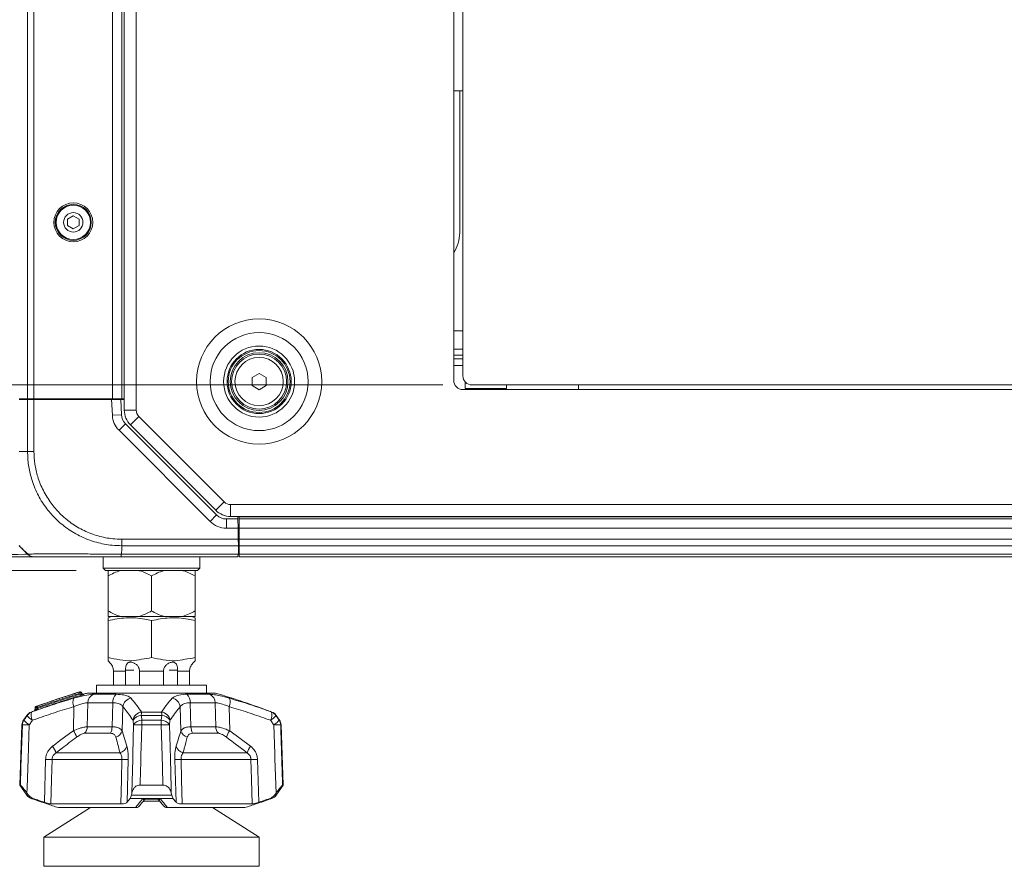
# Model space of a CAD drawing. Header units: millimetres. Extents: x 0 to 1118, y 0 to 864.
# Tile 61 of 256: x 238 to 292, y 51 to 97. Entities that reach past the tile are written whole.
import ezdxf

# ---------------------------------------------------------------- set-up
doc = ezdxf.new("R2010")
doc.units = ezdxf.units.MM
doc.styles.add('SLDTEXTSTYLE3', font='TXT', dxfattribs={"width": 0.605})
doc.dimstyles.new('SLDDIMSTYLE0', dxfattribs={"dimtxt": 3.175, "dimasz": 3.302, "dimexe": 0, "dimexo": 0.0625, "dimgap": 0.79375, "dimtad": 0, "dimtih": 1, "dimtoh": 1, "dimdec": 1, "dimlfac": 4, "dimrnd": 1e-09, "dimzin": 12, "dimdsep": 46, "dimtxsty": 'SLDTEXTSTYLE3', "dimsah": 1, "dimcen": 0.09, "dimadec": 0, "dimazin": 3, "dimtfac": 1, "dimtofl": 0, "dimtmove": 0, "dimatfit": 3, "dimfxl": 1, "dimfrac": 2, "dimtolj": 1, "dimtzin": 12, "dimarcsym": 0})
doc.dimstyles.new('SLDDIMSTYLE1', dxfattribs={"dimtxt": 3.175, "dimasz": 3.302, "dimexe": 0, "dimexo": 0.0625, "dimgap": 0.79375, "dimtad": 0, "dimtih": 1, "dimtoh": 1, "dimdec": 1, "dimlfac": 4, "dimrnd": 1e-09, "dimzin": 4, "dimdsep": 46, "dimtxsty": 'SLDTEXTSTYLE3', "dimsah": 1, "dimcen": 0.09, "dimadec": 0, "dimazin": 1, "dimtfac": 1, "dimtofl": 0, "dimtmove": 0, "dimatfit": 3, "dimfxl": 1, "dimfrac": 2, "dimtolj": 1, "dimtzin": 12, "dimarcsym": 0})

# ---------------------------------------------------------------- blocks, each defined once
blk = doc.blocks.new('_D')
at = {"color": 7, "linetype": 'Continuous', "lineweight": 0}
for p, q in [((261.226, 77.123), (154.079, 77.123)), ((155.679, 66.998), (155.679, 77.123)), ((241.214, 66.998), (154.079, 66.998)), ((155.679, 62.113), (155.679, 66.998)), ((152.499, 62.113), (155.679, 62.113))]:
    blk.add_line(p, q, dxfattribs=at)
for points in [[(155.679, 77.123), (155.171, 73.821), (156.187, 73.821)], [(155.679, 66.998), (156.187, 70.3), (155.171, 70.3)]]:
    blk.add_solid(points, dxfattribs=at)
at = {"color": 7, "linetype": 'Continuous', "lineweight": 0, "insert": (144.01, 63.769), "char_height": 3.175, "attachment_point": 1, "style": 'SLDTEXTSTYLE3'}
blk.add_mtext('40.5', dxfattribs=at)
blk = doc.blocks.new('_D_2')
at = {"color": 7, "linetype": 'Continuous', "lineweight": 0}
for p, q in [((261.226, 133.123), (154.079, 133.123)), ((155.679, 133.123), (155.679, 107.56)), ((155.679, 77.123), (155.679, 102.687)), ((261.226, 77.123), (154.079, 77.123))]:
    blk.add_line(p, q, dxfattribs=at)
for points in [[(155.679, 133.123), (155.171, 129.821), (156.187, 129.821)], [(155.679, 77.123), (156.187, 80.425), (155.171, 80.425)]]:
    blk.add_solid(points, dxfattribs=at)
at = {"color": 7, "linetype": 'Continuous', "lineweight": 0, "insert": (150.221, 106.78), "char_height": 3.175, "attachment_point": 1, "style": 'SLDTEXTSTYLE3'}
blk.add_mtext('224.0', dxfattribs=at)

msp = doc.modelspace()

# ---------------------------------------------------------------- linework, layer by layer
at = {"color": 7, "linetype": 'Continuous', "lineweight": 15}
for p, q in [((243.839, 75.756), (243.839, 133.741)), ((243.701, 133.123), (243.701, 76.373)), ((261.826, 77.373), (261.826, 132.873)), ((262.326, 77.623), (262.326, 132.623)), ((261.826, 93.179), (262.326, 93.179)), ((262.154, 85.433), (262.154, 93.179)), ((241.055, 86.359), (240.742, 86.179)), ((240.742, 86.179), (240.742, 85.818)), ((241.367, 86.179), (241.055, 86.359)), ((241.367, 85.818), (241.367, 86.179)), ((240.742, 85.818), (241.055, 85.638)), ((241.055, 85.638), (241.367, 85.818)), ((262.326, 80.083), (261.826, 80.083)), ((262.326, 79.083), (261.826, 79.083)), ((262.326, 78.758), (261.826, 78.758)), ((262.326, 78.558), (261.826, 78.558)), ((262.326, 78.178), (261.826, 78.178)), ((250.814, 77.535), (251.201, 77.758)), ((250.814, 77.087), (250.814, 77.535)), ((251.201, 77.758), (251.589, 77.535)), ((251.589, 77.535), (251.589, 77.087)), ((251.201, 76.863), (250.814, 77.087)), ((251.589, 77.087), (251.201, 76.863)), ((262.451, 77.293), (262.451, 76.923)), ((264.701, 76.923), (262.451, 76.923)), ((262.571, 76.873), (262.571, 76.923)), ((330.451, 77.123), (262.826, 77.123)), ((263.201, 76.923), (263.201, 76.873)), ((263.951, 76.873), (263.951, 76.923)), ((264.701, 77.123), (264.701, 76.923)), ((268.639, 76.873), (268.639, 77.123)), ((238.555, 76.373), (238.098, 76.373)), ((238.477, 76.373), (238.476, 76.323)), ((238.908, 76.373), (238.555, 76.373)), ((238.908, 76.373), (243.201, 76.373)), ((238.95, 76.373), (238.951, 76.323)), ((239.101, 76.323), (239.101, 76.373)), ((239.702, 76.373), (239.701, 76.323)), ((242.5, 76.373), (242.501, 76.323)), ((242.664, 76.323), (242.664, 76.373)), ((243.164, 76.373), (243.164, 76.323)), ((243.701, 76.373), (243.201, 76.373)), ((243.839, 76.373), (243.701, 76.373)), ((330.701, 76.873), (262.326, 76.873)), ((238.098, 76.323), (238.555, 76.323)), ((238.555, 76.323), (238.908, 76.323)), ((238.908, 76.323), (243.142, 76.323)), ((243.142, 76.323), (243.643, 76.323)), ((243.643, 76.323), (243.686, 75.498)), ((243.643, 76.323), (243.839, 76.323)), ((243.905, 75.007), (248.882, 70.031)), ((248.833, 70.285), (244.176, 74.943)), ((437.256, 69.948), (249.646, 69.948)), ((250.045, 69.811), (250.043, 69.948)), ((250.114, 69.948), (250.114, 69.811)), ((249.412, 69.811), (250.045, 69.811)), ((250.045, 69.811), (250.054, 69.311)), ((250.114, 69.811), (250.114, 69.311)), ((250.114, 69.811), (436.789, 69.811)), ((250.054, 69.323), (250.114, 69.323)), ((250.054, 69.311), (250.064, 68.705)), ((250.114, 68.823), (250.062, 68.823)), ((250.064, 68.748), (250.065, 68.823)), ((250.114, 68.705), (250.114, 69.311)), ((238.394, 68.056), (238.098, 68.352)), ((250.064, 68.705), (250.071, 68.352)), ((250.079, 67.895), (250.071, 68.352)), ((250.114, 68.705), (250.114, 68.352)), ((250.114, 68.352), (250.114, 67.895)), ((242.689, 67.748), (242.689, 67.123)), ((250.046, 67.748), (243.676, 67.748)), ((247.964, 67.123), (247.964, 67.748)), ((250.049, 67.895), (250.046, 67.748)), ((250.049, 67.895), (250.064, 67.895)), ((250.064, 67.895), (250.079, 67.895)), ((250.114, 68.098), (250.075, 68.098)), ((250.114, 67.895), (250.114, 67.748)), ((436.789, 67.748), (250.114, 67.748)), ((242.689, 67.123), (242.814, 66.998)), ((242.689, 67.123), (245.326, 67.123)), ((245.326, 66.998), (242.814, 66.998)), ((242.951, 66.702), (242.951, 64.795)), ((245.326, 67.123), (247.964, 67.123)), ((247.839, 66.998), (245.326, 66.998)), ((245.326, 66.702), (245.326, 64.795)), ((247.701, 66.702), (247.701, 64.795)), ((247.839, 66.998), (247.964, 67.123)), ((243.146, 64.498), (242.951, 64.42)), ((242.951, 64.498), (243.634, 64.498)), ((242.951, 64.271), (242.951, 62.248)), ((243.634, 64.498), (244.644, 64.498)), ((244.644, 64.498), (246.009, 64.498)), ((245.326, 64.271), (245.326, 62.248)), ((246.009, 64.498), (247.019, 64.498)), ((247.019, 64.498), (247.701, 64.498)), ((247.702, 64.42), (247.507, 64.498)), ((247.702, 64.271), (247.702, 62.248)), ((243.247, 61.51), (243.247, 60.748)), ((243.908, 61.51), (243.907, 61.561)), ((243.908, 60.748), (243.908, 61.51)), ((244.664, 61.561), (244.665, 61.51)), ((244.665, 61.51), (244.665, 60.748)), ((245.987, 61.51), (245.988, 61.561)), ((245.987, 60.748), (245.987, 61.51)), ((246.746, 61.561), (246.745, 61.51)), ((246.745, 61.51), (246.745, 60.748)), ((247.406, 60.748), (247.406, 61.51)), ((241.545, 60.273), (241.477, 60.354)), ((241.826, 60.311), (248.826, 60.311)), ((242.326, 60.748), (242.326, 60.311)), ((242.326, 60.748), (248.326, 60.748)), ((248.326, 60.311), (248.326, 60.748)), ((238.966, 59.508), (238.962, 59.406)), ((238.513, 59.092), (238.34, 58.84)), ((252.312, 58.84), (252.139, 59.092)), ((238.253, 58.575), (238.139, 55.295)), ((252.514, 55.295), (252.399, 58.575)), ((238.139, 55.295), (238.513, 54.749)), ((238.139, 55.295), (238.166, 55.295)), ((238.526, 54.854), (238.603, 54.749)), ((244.224, 54.749), (244.247, 54.854)), ((244.7, 55.295), (245.952, 55.295)), ((246.405, 54.854), (246.428, 54.749)), ((252.049, 54.749), (252.127, 54.854)), ((252.139, 54.749), (252.514, 55.295)), ((252.486, 55.295), (252.514, 55.295)), ((245.78, 54.417), (244.867, 54.417)), ((244.999, 54.524), (245.698, 54.524)), ((245.677, 54.54), (246.004, 54.139)), ((242.002, 54.061), (239.452, 52.448)), ((239.827, 54.264), (243.646, 54.264)), ((240.241, 54.061), (244.439, 54.061)), ((246.214, 54.061), (250.412, 54.061)), ((247.006, 54.264), (250.825, 54.264)), ((251.2, 52.448), (248.651, 54.061)), ((239.452, 52.448), (239.452, 50.861)), ((245.326, 52.448), (239.452, 52.448)), ((251.2, 52.448), (245.326, 52.448)), ((251.2, 50.861), (251.2, 52.448)), ((245.326, 50.861), (239.452, 50.861)), ((251.2, 50.861), (245.326, 50.861))]:
    msp.add_line(p, q, dxfattribs=at)
at = {"color": 9, "linetype": 'Continuous', "lineweight": 0}
for p, q in [((244.489, 75.756), (244.489, 133.741)), ((238.555, 76.373), (238.555, 133.123)), ((238.908, 133.123), (238.908, 76.373)), ((243.201, 76.373), (243.201, 133.123)), ((238.555, 73.498), (238.555, 76.323)), ((238.908, 76.323), (238.908, 73.499)), ((243.187, 75.472), (243.142, 76.323)), ((243.686, 75.498), (243.187, 75.472)), ((244.489, 75.756), (243.839, 75.756)), ((244.635, 75.402), (244.176, 74.943)), ((249.293, 70.745), (244.635, 75.402)), ((243.905, 75.007), (243.551, 74.654)), ((248.528, 69.677), (243.551, 74.654)), ((238.098, 73.498), (238.555, 73.498)), ((249.293, 70.745), (248.833, 70.285)), ((437.256, 70.598), (249.646, 70.598)), ((249.646, 70.598), (249.646, 69.948)), ((248.882, 70.031), (248.528, 69.677)), ((250.114, 69.936), (436.789, 69.936)), ((249.412, 69.811), (249.412, 69.311)), ((250.054, 69.311), (249.412, 69.311)), ((250.064, 68.748), (250.064, 68.823)), ((436.789, 69.311), (250.114, 69.311)), ((243.701, 68.056), (243.701, 68.352)), ((250.071, 68.352), (243.701, 68.352)), ((243.702, 68.705), (250.064, 68.705)), ((250.114, 68.705), (436.789, 68.705)), ((436.789, 68.352), (250.114, 68.352)), ((243.673, 67.895), (250.049, 67.895)), ((250.115, 68.098), (250.075, 68.101)), ((250.114, 67.895), (436.789, 67.895)), ((243.908, 61.51), (243.247, 61.51)), ((243.907, 61.561), (244.355, 61.561)), ((245.987, 61.51), (244.665, 61.51)), ((246.746, 61.561), (246.298, 61.561)), ((247.406, 61.51), (246.745, 61.51)), ((241.448, 60.257), (241.411, 60.301)), ((241.477, 60.353), (241.477, 60.346)), ((242.151, 60.245), (243.392, 60.245)), ((247.261, 60.245), (248.501, 60.245)), ((241.849, 59.784), (241.817, 58.476)), ((243.208, 59.784), (241.849, 59.784)), ((243.172, 58.476), (243.208, 59.784)), ((247.445, 59.784), (247.481, 58.476)), ((248.804, 59.784), (247.445, 59.784)), ((248.835, 58.476), (248.804, 59.784)), ((238.751, 59.278), (238.774, 59.278)), ((238.974, 59.507), (238.966, 59.508)), ((238.974, 59.507), (238.97, 59.411)), ((239.059, 59.443), (239.061, 59.538)), ((239.12, 59.538), (239.119, 59.484)), ((241.058, 58.258), (241.088, 59.571)), ((243.761, 59.571), (243.722, 58.258)), ((244.784, 59.278), (245.868, 59.278)), ((246.931, 58.258), (246.891, 59.571)), ((249.565, 59.571), (249.594, 58.258)), ((251.879, 59.278), (251.901, 59.278)), ((238.34, 58.84), (238.36, 58.84)), ((238.536, 59.092), (238.513, 59.092)), ((245.888, 59.092), (244.765, 59.092)), ((244.804, 58.84), (245.849, 58.84)), ((252.139, 59.092), (252.116, 59.092)), ((252.292, 58.84), (252.312, 58.84)), ((238.273, 58.575), (238.253, 58.575)), ((243.083, 58.118), (241.673, 58.118)), ((241.817, 58.476), (243.172, 58.476)), ((243.722, 58.258), (243.984, 57.407)), ((245.855, 58.575), (244.797, 58.575)), ((247.481, 58.476), (248.835, 58.476)), ((248.979, 58.118), (247.569, 58.118)), ((249.594, 58.258), (250.736, 57.407)), ((252.399, 58.575), (252.379, 58.575)), ((240.107, 57.05), (243.603, 57.05)), ((247.049, 57.05), (250.546, 57.05)), ((239.476, 54.353), (239.541, 56.693)), ((243.713, 56.693), (239.896, 56.693)), ((244.054, 56.693), (243.987, 54.353)), ((246.666, 54.353), (246.598, 56.693)), ((250.757, 56.693), (246.94, 56.693)), ((251.112, 56.693), (251.177, 54.353)), ((238.513, 54.749), (238.603, 54.749)), ((238.857, 54.563), (238.751, 54.563)), ((238.814, 54.54), (238.832, 54.54)), ((246.5, 54.563), (244.153, 54.563)), ((244.224, 54.749), (246.428, 54.749)), ((244.838, 54.54), (245.814, 54.54)), ((251.901, 54.563), (251.796, 54.563)), ((251.82, 54.54), (251.838, 54.54)), ((252.049, 54.749), (252.139, 54.749))]:
    msp.add_line(p, q, dxfattribs=at)
at = {"color": 7, "linetype": 'Continuous', "lineweight": 15, "flags": 128}
msp.add_lwpolyline([(221.323, 67.796), (221.358, 67.797), (221.493, 67.798), (221.72, 67.799), (222.421, 67.802), (223.4, 67.806), (224.586, 67.811), (225.912, 67.817), (226.608, 67.82), (229.464, 67.832), (232.222, 67.844), (233.498, 67.849), (234.679, 67.855), (235.745, 67.861), (236.678, 67.867), (237.437, 67.873), (238.026, 67.879), (238.414, 67.886), (238.555, 67.895), (238.555, 67.895), (238.555, 67.895)], dxfattribs=at)
at = {"color": 9, "linetype": 'Continuous', "lineweight": 0, "flags": 128}
for points in [[(241.477, 60.346), (241.517, 60.299), (241.544, 60.266)], [(238.166, 55.295), (238.198, 56.295), (238.273, 58.575)], [(238.648, 58.575), (238.587, 56.715), (238.535, 55.144), (238.526, 54.854)], [(244.247, 54.854), (244.299, 56.715), (244.307, 57), (244.35, 58.575)], [(245.952, 55.295), (245.922, 56.295), (245.855, 58.575)], [(246.302, 58.575), (246.353, 56.715), (246.397, 55.144), (246.405, 54.854)], [(252.127, 54.854), (252.066, 56.715), (252.056, 57), (252.005, 58.575)], [(239.896, 56.693), (239.865, 55.592), (239.827, 54.264)], [(243.646, 54.264), (243.682, 55.592), (243.713, 56.693)], [(246.94, 56.693), (246.97, 55.592), (247.006, 54.264)], [(250.825, 54.264), (250.788, 55.592), (250.757, 56.693)]]:
    msp.add_lwpolyline(points, dxfattribs=at)
at = {"color": 7, "linetype": 'Continuous', "lineweight": 15}
for centre, radius in [((241.055, 85.998), 1.063), ((241.055, 85.998), 0.984), ((241.055, 85.998), 0.938), ((241.055, 85.998), 0.528), ((251.201, 77.311), 1.75), ((251.201, 77.311), 1.688), ((251.201, 77.311), 1.575), ((251.201, 77.311), 1.5)]:
    msp.add_circle(centre, radius, dxfattribs=at)
at = {"color": 9, "linetype": 'Continuous', "lineweight": 0}
for radius in [3.416, 2.677, 1.938, 1.318]:
    msp.add_circle((251.201, 77.311), radius, dxfattribs=at)
at = {"color": 7, "linetype": 'Continuous', "lineweight": 15}
for centre, radius, start, end in [((260.154, 85.433), 2, 326.7462, 0), ((262.826, 77.623), 0.5, 180, 270), ((262.326, 77.373), 0.5, 180, 270), ((244.435, 75.538), 0.75, 183, 225), ((244.989, 75.756), 1.15, 180, 225), ((249.646, 71.098), 1.15, 225, 270), ((249.412, 70.561), 0.75, 225, 270), ((238.908, 68.248), 0.5, 256.5072, 270), ((242.451, 61.51), 0.75, 40.2965, 48.2172), ((248.201, 61.51), 0.75, 131.759, 139.7107), ((256.199, 12.421), 50.188, 107.1525, 110.0227), ((241.42, 60.305), 0.075, 40.007, 107.1746), ((241.602, 60.314), 0.075, 220.0516, 286.8613), ((241.602, 60.321), 0.075, 220.8091, 286.7392), ((256.199, 12.421), 50, 106.7055, 106.9486), ((234.454, 12.421), 50, 69.5768, 73.2945), ((238.926, 58.81), 0.5, 110.4232, 145.587), ((256.199, 12.421), 50, 110.2235, 110.4232), ((238.887, 59.408), 0.075, 289.8134, 358.278), ((239.041, 59.505), 0.075, 110.0225, 177.7704), ((251.727, 58.81), 0.5, 34.413, 69.5768), ((238.753, 58.557), 0.5, 145.587, 178), ((251.899, 58.557), 0.5, 2, 34.413), ((238.926, 55.031), 0.5, 214.413, 249.5768), ((256.199, 101.42), 50, 249.5768, 249.6535), ((234.454, 101.42), 50, 290.3465, 290.4232), ((251.727, 55.031), 0.5, 290.4232, 325.587)]:
    msp.add_arc(centre, radius, start, end, dxfattribs=at)
at = {"color": 9, "linetype": 'Continuous', "lineweight": 0}
for centre, radius, start, end in [((244.435, 75.538), 1.25, 183, 225), ((244.989, 75.756), 0.5, 180, 225), ((249.646, 71.098), 0.5, 225, 270), ((249.412, 70.561), 1.25, 225, 270), ((241.42, 60.298), 0.075, 40.0467, 107.0762), ((241.597, 60.374), 0.199, 181.1246, 201.4619), ((241.57, 60.142), 0.225, 114.5141, 135.0211), ((241.258, 60.183), 0.204, 1.3105, 21.1322), ((242.342, 59.79), 0.494, 112.8228, 180.6719), ((243.763, 59.829), 0.558, 131.8043, 184.6461), ((246.889, 59.829), 0.558, 355.3539, 48.1957), ((248.31, 59.79), 0.494, 359.3281, 67.1772), ((241.69, 59.832), 0.657, 162.4913, 203.4107), ((244.283, 59.51), 0.525, 98.3659, 173.3354), ((246.369, 59.51), 0.525, 6.6646, 81.6341), ((248.962, 59.832), 0.657, 336.5893, 17.5087), ((238.948, 58.811), 0.499, 110.5039, 145.6958), ((239.354, 59.114), 0.603, 164.2649, 208.4527), ((238.903, 59.406), 0.0674, 292.5527, 4.6955), ((239.041, 59.513), 0.0673, 112.2678, 184.7656), ((238.991, 59.437), 0.0679, 292.7322, 4.3872), ((239.129, 59.544), 0.0678, 112.4527, 184.4609), ((239.091, 58.397), 1.141, 88.5233, 91.4767), ((239.294, 59.618), 0.192, 183.6475, 204.6984), ((238.941, 59.403), 0.195, 3.8765, 24.5253), ((244.839, 58.751), 0.53, 95.8895, 171.788), ((246.122, 59.043), 1.359, 170.0335, 177.9273), ((244.53, 59.043), 1.359, 2.0727, 9.9665), ((245.814, 58.751), 0.53, 8.212, 84.1105), ((251.298, 59.114), 0.603, 331.5473, 15.7351), ((251.704, 58.811), 0.499, 34.3042, 69.4961), ((238.774, 58.557), 0.501, 145.6705, 178.0118), ((239.133, 59.39), 0.949, 215.4469, 239.2442), ((239.318, 59.651), 0.961, 215.5752, 239.0574), ((244.787, 58.539), 0.553, 92.3145, 148.6768), ((244.824, 58.285), 0.555, 92.0822, 148.5597), ((250.392, 58.57), 5.594, 177.2328, 179.9493), ((240.261, 58.57), 5.594, 0.0507, 2.7672), ((245.828, 58.285), 0.555, 31.4403, 87.9178), ((245.865, 58.539), 0.553, 31.3232, 87.6855), ((251.334, 59.651), 0.961, 300.9426, 324.4248), ((251.519, 59.39), 0.949, 300.7558, 324.5531), ((251.879, 58.557), 0.501, 1.9882, 34.3295), ((238.46, 54.829), 3.751, 87.1365, 92.8635), ((240.231, 57.633), 1.037, 14.9892, 37.1014), ((241.279, 58.484), 0.538, 317.097, 359.0511), ((242.426, 58.47), 0.746, 331.8365, 0.3992), ((243.225, 58.391), 0.514, 287.4872, 345.0482), ((244.574, 52.868), 5.712, 87.7584, 92.2416), ((246.079, 52.868), 5.712, 87.7584, 92.2416), ((247.427, 58.391), 0.514, 194.9518, 252.5128), ((248.227, 58.47), 0.746, 179.6008, 208.1635), ((249.373, 58.484), 0.538, 180.9489, 222.903), ((250.421, 57.633), 1.037, 142.8986, 165.0108), ((252.192, 54.829), 3.751, 87.1365, 92.8635), ((239.208, 56.802), 0.932, 15.4611, 40.5446), ((243.485, 57.557), 0.52, 283.1252, 343.3179), ((247.167, 57.557), 0.52, 196.6821, 256.8748), ((251.444, 56.802), 0.932, 139.4554, 164.5389), ((239.718, 62.348), 5.658, 268.2023, 271.7977), ((243.883, 61.884), 5.195, 268.115, 271.885), ((246.769, 61.884), 5.195, 268.115, 271.885), ((250.934, 62.348), 5.658, 268.2023, 271.7977)]:
    msp.add_arc(centre, radius, start, end, dxfattribs=at)
for points in [[(238.555, 73.498), (238.579, 73.498), (238.628, 73.499), (238.716, 73.499), (238.81, 73.499), (238.876, 73.499), (238.908, 73.499)], [(243.701, 68.352), (243.701, 68.376), (243.701, 68.425), (243.701, 68.513), (243.702, 68.607), (243.702, 68.673), (243.702, 68.706)], [(243.673, 67.895), (243.673, 67.873), (243.674, 67.829), (243.675, 67.784), (243.675, 67.754), (243.676, 67.75), (243.676, 67.748)]]:
    msp.add_open_spline(points, degree=3, dxfattribs=at)
for points, knots in [([(243.701, 68.352), (243.524, 68.357), (243.059, 68.372), (242.306, 68.519), (241.485, 68.823), (240.72, 69.268), (240.069, 69.814), (239.516, 70.459), (239.072, 71.185), (238.766, 71.964), (238.587, 72.745), (238.566, 73.245), (238.555, 73.498)], [0, 0, 0, 0, 0.065796, 0.172761, 0.282893, 0.389757, 0.499797, 0.596871, 0.703946, 0.814211, 0.906126, 1, 1, 1, 1]), ([(238.908, 73.499), (238.919, 73.266), (238.939, 72.8), (239.107, 72.078), (239.399, 71.355), (239.814, 70.681), (240.328, 70.082), (240.931, 69.573), (241.635, 69.155), (242.401, 68.866), (243.1, 68.724), (243.537, 68.711), (243.702, 68.706)], [0, 0, 0, 0, 0.092915, 0.185815, 0.294478, 0.403162, 0.500201, 0.608625, 0.717044, 0.825569, 0.934081, 1, 1, 1, 1]), ([(238.555, 67.895), (238.561, 67.895), (238.576, 67.895), (238.721, 67.898), (239.026, 67.904), (239.472, 67.909), (240.083, 67.911), (240.823, 67.909), (241.658, 67.903), (242.587, 67.896), (243.278, 67.895), (243.673, 67.895)], [0, 0, 0, 0, 0.062705, 0.17058, 0.281665, 0.389429, 0.500417, 0.63527, 0.742285, 0.852425, 1, 1, 1, 1]), ([(243.701, 68.056), (243.7, 68.053), (243.691, 68.038), (243.681, 67.983), (243.677, 67.932), (243.673, 67.895)], [0, 0, 0, 0, 0.051239, 0.304553, 1, 1, 1, 1]), ([(239.119, 59.484), (239.446, 59.6), (240.121, 59.839), (240.9, 60.09), (241.351, 60.227), (241.448, 60.257)], [0, 0, 0, 0, 0.423682, 0.875181, 1, 1, 1, 1]), ([(241.411, 60.301), (241.217, 60.241), (240.795, 60.11), (240.03, 59.86), (239.462, 59.659), (239.12, 59.538)], [0, 0, 0, 0, 0.252608, 0.549028, 1, 1, 1, 1]), ([(241.064, 60.029), (241.273, 60.086), (241.67, 60.195), (242.003, 60.243), (242.132, 60.245), (242.151, 60.245)], [0, 0, 0, 0, 0.487113, 0.923782, 1, 1, 1, 1]), ([(241.398, 60.37), (241.398, 60.37), (241.398, 60.374), (241.398, 60.375), (241.398, 60.376)], [0, 0, 0, 0, 0.002214, 1, 1, 1, 1]), ([(241.544, 60.266), (241.544, 60.265), (241.544, 60.264), (241.54, 60.262), (241.535, 60.261), (241.525, 60.26), (241.51, 60.258), (241.483, 60.257), (241.462, 60.257), (241.45, 60.257), (241.448, 60.257)], [0, 0, 0, 0, 0.143996, 0.173327, 0.333937, 0.347081, 0.529647, 0.734105, 0.967254, 1, 1, 1, 1]), ([(241.462, 60.188), (241.464, 60.188), (241.483, 60.194), (241.519, 60.205), (241.562, 60.219), (241.596, 60.231), (241.619, 60.24), (241.622, 60.241), (241.624, 60.242)], [0, 0, 0, 0, 0.029382, 0.242659, 0.439738, 0.627019, 0.81364, 1, 1, 1, 1]), ([(241.544, 60.266), (241.544, 60.267), (241.544, 60.27), (241.544, 60.274), (241.544, 60.272), (241.544, 60.272)], [0, 0, 0, 0, 0.12348, 0.764898, 1, 1, 1, 1]), ([(241.624, 60.248), (241.624, 60.249), (241.624, 60.25), (241.624, 60.246), (241.624, 60.243), (241.624, 60.242)], [0, 0, 0, 0, 0.236048, 0.87667, 1, 1, 1, 1]), ([(243.392, 60.245), (243.542, 60.237), (243.842, 60.222), (244.096, 60.129), (244.178, 60.055), (244.207, 60.029)], [0, 0, 0, 0, 0.3959631, 0.7869012, 1, 1, 1, 1]), ([(246.446, 60.029), (246.525, 60.086), (246.675, 60.195), (247.028, 60.243), (247.23, 60.245), (247.261, 60.245)], [0, 0, 0, 0, 0.487113, 0.923782, 1, 1, 1, 1]), ([(248.501, 60.245), (248.612, 60.237), (248.833, 60.222), (249.235, 60.129), (249.496, 60.055), (249.588, 60.029)], [0, 0, 0, 0, 0.3959631, 0.7869012, 1, 1, 1, 1]), ([(238.774, 59.278), (238.856, 59.308), (239.276, 59.459), (240.037, 59.72), (240.721, 59.926), (241.064, 60.029)], [0, 0, 0, 0, 0.10922, 0.554207, 1, 1, 1, 1]), ([(241.462, 60.188), (241.364, 60.158), (240.914, 60.021), (240.136, 59.77), (239.462, 59.532), (239.136, 59.417)], [0, 0, 0, 0, 0.1248082, 0.5763004, 1, 1, 1, 1]), ([(241.849, 59.784), (241.836, 59.784), (241.747, 59.783), (241.508, 59.734), (241.234, 59.628), (241.088, 59.571)], [0, 0, 0, 0, 0.074321, 0.503741, 1, 1, 1, 1]), ([(243.761, 59.571), (243.742, 59.597), (243.689, 59.669), (243.52, 59.763), (243.311, 59.777), (243.208, 59.784)], [0, 0, 0, 0, 0.219476, 0.612439, 1, 1, 1, 1]), ([(244.207, 60.029), (244.294, 59.926), (244.469, 59.72), (244.66, 59.459), (244.764, 59.308), (244.784, 59.278)], [0, 0, 0, 0, 0.4457926, 0.8907799, 1, 1, 1, 1]), ([(245.868, 59.278), (245.888, 59.308), (245.992, 59.459), (246.183, 59.72), (246.358, 59.926), (246.446, 60.029)], [0, 0, 0, 0, 0.10922, 0.554207, 1, 1, 1, 1]), ([(247.445, 59.784), (247.424, 59.784), (247.284, 59.783), (247.04, 59.734), (246.943, 59.628), (246.891, 59.571)], [0, 0, 0, 0, 0.074321, 0.503741, 1, 1, 1, 1]), ([(249.565, 59.571), (249.5, 59.597), (249.319, 59.669), (249.036, 59.763), (248.881, 59.777), (248.804, 59.784)], [0, 0, 0, 0, 0.219476, 0.612439, 1, 1, 1, 1]), ([(249.588, 60.029), (249.931, 59.926), (250.616, 59.72), (251.377, 59.459), (251.796, 59.308), (251.879, 59.278)], [0, 0, 0, 0, 0.445793, 0.89078, 1, 1, 1, 1]), ([(241.088, 59.571), (240.749, 59.469), (240.072, 59.265), (239.32, 59.006), (238.906, 58.857), (238.824, 58.827)], [0, 0, 0, 0, 0.445417, 0.890659, 1, 1, 1, 1]), ([(239.018, 59.375), (239.012, 59.373), (238.996, 59.368), (238.967, 59.357), (238.942, 59.349), (238.929, 59.344)], [0, 0, 0, 0, 0.181178, 0.531166, 1, 1, 1, 1]), ([(238.97, 59.411), (238.967, 59.409), (238.962, 59.406), (238.962, 59.406), (238.963, 59.406)], [0, 0, 0, 0, 0.695206, 1, 1, 1, 1]), ([(238.97, 59.411), (238.98, 59.415), (238.994, 59.42), (239.019, 59.429), (239.038, 59.435), (239.054, 59.441), (239.059, 59.443)], [0, 0, 0, 0, 0.34999, 0.468824, 0.818816, 1, 1, 1, 1]), ([(239.061, 59.538), (239.049, 59.534), (239.026, 59.526), (238.996, 59.516), (238.98, 59.51), (238.974, 59.507)], [0, 0, 0, 0, 0.4305558, 0.7867484, 1, 1, 1, 1]), ([(239.015, 59.575), (239.021, 59.577), (239.038, 59.583), (239.067, 59.594), (239.09, 59.602), (239.103, 59.606)], [0, 0, 0, 0, 0.213244, 0.569433, 1, 1, 1, 1]), ([(239.119, 59.484), (239.11, 59.478), (239.093, 59.466), (239.072, 59.451), (239.063, 59.445), (239.059, 59.443)], [0, 0, 0, 0, 0.37449, 0.732454, 1, 1, 1, 1]), ([(244.315, 58.827), (244.295, 58.857), (244.194, 59.006), (244.011, 59.265), (243.845, 59.469), (243.761, 59.571)], [0, 0, 0, 0, 0.109341, 0.554583, 1, 1, 1, 1]), ([(246.891, 59.571), (246.808, 59.469), (246.642, 59.265), (246.458, 59.006), (246.358, 58.857), (246.338, 58.827)], [0, 0, 0, 0, 0.445417, 0.890659, 1, 1, 1, 1]), ([(251.829, 58.827), (251.747, 58.857), (251.332, 59.006), (250.58, 59.265), (249.903, 59.469), (249.565, 59.571)], [0, 0, 0, 0, 0.109341, 0.554583, 1, 1, 1, 1]), ([(238.36, 58.84), (238.403, 58.901), (238.462, 58.985), (238.52, 59.069), (238.536, 59.092)], [0, 0, 0, 0, 0.7289501, 1, 1, 1, 1]), ([(238.824, 58.827), (238.808, 58.804), (238.749, 58.72), (238.691, 58.636), (238.648, 58.575)], [0, 0, 0, 0, 0.271012, 1, 1, 1, 1]), ([(244.35, 58.575), (244.342, 58.636), (244.33, 58.72), (244.318, 58.804), (244.315, 58.827)], [0, 0, 0, 0, 0.728988, 1, 1, 1, 1]), ([(244.765, 59.092), (244.768, 59.069), (244.781, 58.985), (244.794, 58.901), (244.804, 58.84)], [0, 0, 0, 0, 0.2710499, 1, 1, 1, 1]), ([(245.849, 58.84), (245.858, 58.901), (245.871, 58.985), (245.884, 59.069), (245.888, 59.092)], [0, 0, 0, 0, 0.72895, 1, 1, 1, 1]), ([(246.338, 58.827), (246.335, 58.804), (246.323, 58.72), (246.311, 58.636), (246.302, 58.575)], [0, 0, 0, 0, 0.271012, 1, 1, 1, 1]), ([(252.005, 58.575), (251.962, 58.636), (251.903, 58.72), (251.844, 58.804), (251.829, 58.827)], [0, 0, 0, 0, 0.728988, 1, 1, 1, 1]), ([(252.116, 59.092), (252.132, 59.069), (252.191, 58.985), (252.25, 58.901), (252.292, 58.84)], [0, 0, 0, 0, 0.27105, 1, 1, 1, 1]), ([(239.917, 57.407), (239.932, 57.419), (240.307, 57.71), (240.69, 57.99), (241.058, 58.258)], [0, 0, 0, 0, 0.039661, 1, 1, 1, 1]), ([(241.058, 58.258), (241.175, 58.305), (241.378, 58.386), (241.64, 58.46), (241.758, 58.47), (241.817, 58.476)], [0, 0, 0, 0, 0.395387, 0.691753, 1, 1, 1, 1]), ([(241.673, 58.118), (241.639, 58.113), (241.571, 58.103), (241.414, 58.026), (241.3, 57.947), (241.233, 57.901)], [0, 0, 0, 0, 0.2875, 0.579133, 1, 1, 1, 1]), ([(243.38, 57.901), (243.359, 57.952), (243.324, 58.037), (243.208, 58.108), (243.121, 58.115), (243.083, 58.118)], [0, 0, 0, 0, 0.464641, 0.770158, 1, 1, 1, 1]), ([(243.172, 58.476), (243.239, 58.472), (243.39, 58.464), (243.602, 58.398), (243.677, 58.31), (243.722, 58.258)], [0, 0, 0, 0, 0.247164, 0.561326, 1, 1, 1, 1]), ([(244.797, 58.575), (244.787, 58.242), (244.755, 57.149), (244.723, 56.056), (244.7, 55.295)], [0, 0, 0, 0, 0.304645, 1, 1, 1, 1]), ([(246.669, 57.407), (246.672, 57.419), (246.758, 57.71), (246.846, 57.99), (246.931, 58.258)], [0, 0, 0, 0, 0.039661, 1, 1, 1, 1]), ([(246.931, 58.258), (246.969, 58.305), (247.037, 58.386), (247.236, 58.46), (247.398, 58.47), (247.481, 58.476)], [0, 0, 0, 0, 0.395387, 0.691753, 1, 1, 1, 1]), ([(247.569, 58.118), (247.523, 58.113), (247.43, 58.103), (247.323, 58.026), (247.291, 57.947), (247.273, 57.901)], [0, 0, 0, 0, 0.2875, 0.579133, 1, 1, 1, 1]), ([(248.835, 58.476), (248.882, 58.472), (248.988, 58.464), (249.244, 58.398), (249.465, 58.31), (249.594, 58.258)], [0, 0, 0, 0, 0.247164, 0.561326, 1, 1, 1, 1]), ([(249.42, 57.901), (249.345, 57.952), (249.221, 58.037), (249.067, 58.108), (249.006, 58.115), (248.979, 58.118)], [0, 0, 0, 0, 0.4646405, 0.7701578, 1, 1, 1, 1]), ([(252.379, 58.575), (252.39, 58.242), (252.426, 57.149), (252.462, 56.056), (252.486, 55.295)], [0, 0, 0, 0, 0.304645, 1, 1, 1, 1]), ([(241.233, 57.901), (240.968, 57.705), (240.604, 57.437), (240.233, 57.149), (240.122, 57.062), (240.107, 57.05)], [0, 0, 0, 0, 0.699894, 0.960207, 1, 1, 1, 1]), ([(243.603, 57.05), (243.6, 57.062), (243.526, 57.351), (243.451, 57.632), (243.38, 57.901)], [0, 0, 0, 0, 0.039794, 1, 1, 1, 1]), ([(247.273, 57.901), (247.221, 57.705), (247.149, 57.437), (247.074, 57.149), (247.052, 57.062), (247.049, 57.05)], [0, 0, 0, 0, 0.699894, 0.960207, 1, 1, 1, 1]), ([(250.546, 57.05), (250.531, 57.062), (250.16, 57.351), (249.782, 57.632), (249.42, 57.901)], [0, 0, 0, 0, 0.039794, 1, 1, 1, 1]), ([(239.917, 57.407), (239.857, 57.355), (239.725, 57.237), (239.579, 56.99), (239.553, 56.792), (239.541, 56.693)], [0, 0, 0, 0, 0.289426, 0.644444, 1, 1, 1, 1]), ([(240.107, 57.05), (240.073, 57.024), (240.001, 56.969), (239.943, 56.879), (239.906, 56.785), (239.9, 56.735), (239.896, 56.693)], [0, 0, 0, 0, 0.311999, 0.665265, 0.720964, 1, 1, 1, 1]), ([(243.603, 57.05), (243.629, 57.015), (243.672, 56.955), (243.701, 56.852), (243.713, 56.769), (243.713, 56.723), (243.713, 56.693)], [0, 0, 0, 0, 0.4151069, 0.6937438, 0.7969189, 1, 1, 1, 1]), ([(244.054, 56.693), (244.055, 56.753), (244.057, 56.922), (244.037, 57.187), (244.001, 57.334), (243.984, 57.407)], [0, 0, 0, 0, 0.217548, 0.609521, 1, 1, 1, 1]), ([(246.669, 57.407), (246.655, 57.355), (246.626, 57.237), (246.597, 56.99), (246.598, 56.792), (246.598, 56.693)], [0, 0, 0, 0, 0.289426, 0.644444, 1, 1, 1, 1]), ([(247.049, 57.05), (247.029, 57.024), (246.988, 56.969), (246.957, 56.879), (246.941, 56.785), (246.94, 56.735), (246.94, 56.693)], [0, 0, 0, 0, 0.311999, 0.665265, 0.720964, 1, 1, 1, 1]), ([(250.546, 57.05), (250.59, 57.015), (250.665, 56.955), (250.723, 56.852), (250.75, 56.769), (250.754, 56.723), (250.757, 56.693)], [0, 0, 0, 0, 0.415107, 0.693744, 0.796919, 1, 1, 1, 1]), ([(251.112, 56.693), (251.106, 56.753), (251.091, 56.922), (250.974, 57.187), (250.815, 57.334), (250.736, 57.407)], [0, 0, 0, 0, 0.2175479, 0.6095208, 1, 1, 1, 1]), ([(244.439, 54.061), (244.499, 54.129), (244.632, 54.281), (244.765, 54.448), (244.838, 54.54)], [0, 0, 0, 0, 0.447788, 1, 1, 1, 1]), ([(244.838, 54.54), (244.839, 54.539), (244.858, 54.534), (244.893, 54.526), (244.927, 54.527), (244.943, 54.528)], [0, 0, 0, 0, 0.016217, 0.529423, 1, 1, 1, 1]), ([(244.966, 54.528), (244.964, 54.525), (244.951, 54.509), (244.917, 54.504), (244.876, 54.514), (244.848, 54.532), (244.839, 54.539), (244.838, 54.54)], [0, 0, 0, 0, 0.057447, 0.383284, 0.788281, 0.993512, 1, 1, 1, 1]), ([(245.814, 54.54), (245.814, 54.539), (245.804, 54.532), (245.776, 54.514), (245.735, 54.503), (245.697, 54.511), (245.681, 54.533), (245.675, 54.541)], [0, 0, 0, 0, 0.005848, 0.19084, 0.555896, 0.8496, 1, 1, 1, 1]), ([(245.698, 54.528), (245.718, 54.527), (245.756, 54.525), (245.795, 54.534), (245.813, 54.539), (245.814, 54.54)], [0, 0, 0, 0, 0.523109, 0.985392, 1, 1, 1, 1]), ([(245.814, 54.54), (245.887, 54.448), (246.02, 54.281), (246.154, 54.129), (246.214, 54.061)], [0, 0, 0, 0, 0.552212, 1, 1, 1, 1])]:
    msp.add_open_spline(points, degree=3, knots=knots, dxfattribs=at)
at = {"color": 7, "linetype": 'Continuous', "lineweight": 15}
for points, knots in [([(238.092, 68.362), (238.203, 68.253), (238.363, 68.095), (238.533, 67.943), (238.586, 67.897)], [0, 0, 0, 0, 0.691384, 1, 1, 1, 1]), ([(238.908, 67.748), (238.879, 67.748), (238.822, 67.748), (238.422, 67.748), (237.834, 67.748), (237.066, 67.748), (236.12, 67.748), (235.028, 67.748), (233.8, 67.748), (232.082, 67.748), (229.741, 67.748), (227.546, 67.748), (225.912, 67.748), (224.792, 67.748), (223.588, 67.748), (222.594, 67.748), (221.998, 67.748), (221.695, 67.748), (221.552, 67.748), (221.539, 67.748), (221.533, 67.748)], [0, 0, 0, 0, 0.053884, 0.107869, 0.161952, 0.216053, 0.270035, 0.330708, 0.386541, 0.442377, 0.554012, 0.665641, 0.693548, 0.749369, 0.8052, 0.861045, 0.916907, 0.944854, 0.972799, 1, 1, 1, 1]), ([(238.555, 67.895), (238.541, 67.908), (238.497, 67.952), (238.445, 68.004), (238.406, 68.044), (238.396, 68.053), (238.394, 68.055), (238.394, 68.056)], [0, 0, 0, 0, 0.245202, 0.817535, 0.960682, 0.992151, 1, 1, 1, 1]), ([(243.676, 67.748), (243.308, 67.748), (242.669, 67.748), (241.806, 67.748), (241.032, 67.748), (240.346, 67.748), (239.777, 67.748), (239.358, 67.748), (239.069, 67.748), (238.929, 67.748), (238.914, 67.748), (238.908, 67.748)], [0, 0, 0, 0, 0.147652, 0.256205, 0.364776, 0.499589, 0.608942, 0.718292, 0.827742, 0.937176, 1, 1, 1, 1]), ([(243.634, 66.998), (243.511, 66.958), (243.276, 66.881), (243.056, 66.759), (242.951, 66.702)], [0, 0, 0, 0, 0.523813, 1, 1, 1, 1]), ([(242.951, 66.702), (242.951, 66.722), (242.951, 66.846), (242.951, 66.929), (242.951, 66.998)], [0, 0, 0, 0, 0.165014, 1, 1, 1, 1]), ([(245.326, 66.702), (245.122, 66.809), (244.9, 66.926), (244.664, 66.993), (244.644, 66.998)], [0, 0, 0, 0, 0.916122, 1, 1, 1, 1]), ([(246.009, 66.998), (245.886, 66.958), (245.651, 66.881), (245.431, 66.759), (245.326, 66.702)], [0, 0, 0, 0, 0.523813, 1, 1, 1, 1]), ([(247.701, 66.702), (247.497, 66.809), (247.275, 66.926), (247.039, 66.993), (247.019, 66.998)], [0, 0, 0, 0, 0.916122, 1, 1, 1, 1]), ([(247.701, 66.998), (247.701, 66.992), (247.701, 66.925), (247.701, 66.808), (247.701, 66.702)], [0, 0, 0, 0, 0.090598, 1, 1, 1, 1]), ([(242.951, 64.795), (243.155, 64.688), (243.378, 64.571), (243.614, 64.504), (243.634, 64.498)], [0, 0, 0, 0, 0.916122, 1, 1, 1, 1]), ([(242.951, 64.498), (242.951, 64.504), (242.951, 64.572), (242.951, 64.689), (242.951, 64.795)], [0, 0, 0, 0, 0.090598, 1, 1, 1, 1]), ([(244.644, 64.498), (244.767, 64.539), (245.001, 64.616), (245.221, 64.737), (245.326, 64.795)], [0, 0, 0, 0, 0.523813, 1, 1, 1, 1]), ([(245.326, 64.795), (245.53, 64.688), (245.753, 64.571), (245.989, 64.504), (246.009, 64.498)], [0, 0, 0, 0, 0.916122, 1, 1, 1, 1]), ([(247.019, 64.498), (247.142, 64.539), (247.376, 64.616), (247.596, 64.737), (247.701, 64.795)], [0, 0, 0, 0, 0.523813, 1, 1, 1, 1]), ([(247.701, 64.795), (247.701, 64.775), (247.701, 64.65), (247.701, 64.568), (247.701, 64.498)], [0, 0, 0, 0, 0.1650136, 1, 1, 1, 1]), ([(242.951, 64.271), (243.277, 64.334), (243.941, 64.46), (244.744, 64.397), (245.202, 64.298), (245.326, 64.271)], [0, 0, 0, 0, 0.414444, 0.841796, 1, 1, 1, 1]), ([(242.951, 64.415), (242.951, 64.401), (242.951, 64.382), (242.951, 64.294), (242.951, 64.271)], [0, 0, 0, 0, 0.741827, 1, 1, 1, 1]), ([(245.326, 64.271), (245.653, 64.334), (246.316, 64.46), (247.119, 64.397), (247.578, 64.298), (247.702, 64.271)], [0, 0, 0, 0, 0.414444, 0.841796, 1, 1, 1, 1]), ([(247.702, 64.271), (247.702, 64.294), (247.702, 64.382), (247.702, 64.402), (247.702, 64.417)], [0, 0, 0, 0, 0.258165, 1, 1, 1, 1]), ([(242.951, 62.07), (242.951, 62.07), (242.951, 62.045), (242.951, 62.155), (242.951, 62.217), (242.951, 62.248)], [0, 0, 0, 0, 0.000005, 0.498507, 1, 1, 1, 1]), ([(242.951, 62.248), (243.164, 62.209), (243.592, 62.13), (244.208, 62.034), (244.784, 62.158), (245.145, 62.218), (245.326, 62.248)], [0, 0, 0, 0, 0.271626, 0.542687, 0.771111, 1, 1, 1, 1]), ([(243.024, 61.995), (243.024, 61.995), (243.023, 61.996), (243.057, 61.963), (243.117, 61.894), (243.186, 61.786), (243.232, 61.669), (243.241, 61.592), (243.245, 61.561)], [0, 0, 0, 0, 0.096725, 0.238403, 0.457491, 0.682401, 0.870019, 1, 1, 1, 1]), ([(243.907, 61.561), (243.907, 61.594), (243.906, 61.669), (243.925, 61.788), (243.967, 61.899), (244.04, 61.972), (244.136, 62.001), (244.234, 61.997), (244.352, 61.964), (244.478, 61.894), (244.588, 61.786), (244.652, 61.669), (244.661, 61.592), (244.664, 61.561)], [0, 0, 0, 0, 0.068837, 0.15561, 0.274919, 0.395619, 0.471778, 0.548294, 0.619144, 0.728704, 0.841176, 0.935, 1, 1, 1, 1]), ([(245.326, 62.248), (245.54, 62.209), (245.967, 62.13), (246.584, 62.034), (247.16, 62.158), (247.521, 62.218), (247.702, 62.248)], [0, 0, 0, 0, 0.271626, 0.542687, 0.771111, 1, 1, 1, 1]), ([(245.988, 61.561), (245.992, 61.594), (246.001, 61.669), (246.066, 61.788), (246.18, 61.899), (246.318, 61.972), (246.444, 62.001), (246.538, 61.997), (246.622, 61.964), (246.687, 61.894), (246.728, 61.786), (246.746, 61.669), (246.746, 61.592), (246.746, 61.561)], [0, 0, 0, 0, 0.068837, 0.15561, 0.274919, 0.395619, 0.471778, 0.548294, 0.619144, 0.728704, 0.841176, 0.935, 1, 1, 1, 1]), ([(247.407, 61.561), (247.412, 61.594), (247.421, 61.669), (247.467, 61.788), (247.539, 61.9), (247.603, 61.97), (247.633, 61.999), (247.629, 61.996), (247.629, 61.995)], [0, 0, 0, 0, 0.1376964, 0.3112719, 0.5499309, 0.7913717, 0.9437157, 1, 1, 1, 1]), ([(247.702, 62.248), (247.702, 62.248), (247.702, 62.226), (247.702, 62.126), (247.702, 62.088), (247.702, 62.07)], [0, 0, 0, 0, 0.017005, 0.508921, 1, 1, 1, 1]), ([(243.245, 61.561), (243.245, 61.554), (243.246, 61.538), (243.247, 61.521), (243.247, 61.51)], [0, 0, 0, 0, 0.3770791, 1, 1, 1, 1]), ([(247.406, 61.51), (247.406, 61.517), (247.406, 61.534), (247.407, 61.551), (247.407, 61.561)], [0, 0, 0, 0, 0.413702, 1, 1, 1, 1]), ([(239.103, 59.606), (239.446, 59.728), (240.014, 59.929), (240.78, 60.179), (241.203, 60.31), (241.398, 60.37)], [0, 0, 0, 0, 0.45096, 0.747381, 1, 1, 1, 1]), ([(238.915, 59.339), (238.914, 59.339), (238.913, 59.338), (238.922, 59.341), (238.929, 59.344)], [0, 0, 0, 0, 0.309464, 1, 1, 1, 1]), ([(239.018, 59.375), (239.025, 59.377), (239.043, 59.383), (239.084, 59.398), (239.119, 59.41), (239.136, 59.417)], [0, 0, 0, 0, 0.282839, 0.641629, 1, 1, 1, 1]), ([(238.526, 54.854), (238.456, 54.948), (238.355, 55.084), (238.245, 55.218), (238.186, 55.283), (238.173, 55.291), (238.166, 55.295)], [0, 0, 0, 0, 0.4557364, 0.6638276, 0.8405464, 1, 1, 1, 1]), ([(244.7, 55.295), (244.659, 55.291), (244.576, 55.283), (244.453, 55.216), (244.319, 55.081), (244.275, 54.942), (244.247, 54.854)], [0, 0, 0, 0, 0.161654, 0.322164, 0.570665, 1, 1, 1, 1]), ([(246.405, 54.854), (246.375, 54.948), (246.331, 55.084), (246.196, 55.218), (246.08, 55.283), (245.993, 55.291), (245.952, 55.295)], [0, 0, 0, 0, 0.455736, 0.663828, 0.840546, 1, 1, 1, 1]), ([(252.486, 55.295), (252.48, 55.291), (252.466, 55.283), (252.406, 55.216), (252.295, 55.081), (252.192, 54.942), (252.127, 54.854)], [0, 0, 0, 0, 0.161654, 0.322164, 0.570665, 1, 1, 1, 1]), ([(238.603, 54.749), (238.643, 54.704), (238.715, 54.622), (238.813, 54.581), (238.857, 54.563)], [0, 0, 0, 0, 0.558816, 1, 1, 1, 1]), ([(238.832, 54.54), (239.09, 54.448), (239.558, 54.281), (240.029, 54.129), (240.241, 54.061)], [0, 0, 0, 0, 0.552474, 1, 1, 1, 1]), ([(238.857, 54.563), (238.892, 54.551), (239.014, 54.508), (239.22, 54.438), (239.392, 54.381), (239.476, 54.353)], [0, 0, 0, 0, 0.168844, 0.594697, 1, 1, 1, 1]), ([(239.827, 54.264), (239.806, 54.266), (239.765, 54.27), (239.647, 54.3), (239.544, 54.331), (239.484, 54.351), (239.476, 54.353)], [0, 0, 0, 0, 0.312228, 0.624137, 0.944904, 1, 1, 1, 1]), ([(243.987, 54.353), (243.967, 54.337), (243.927, 54.303), (243.805, 54.27), (243.698, 54.266), (243.646, 54.264)], [0, 0, 0, 0, 0.336652, 0.673851, 1, 1, 1, 1]), ([(243.987, 54.353), (244.009, 54.381), (244.065, 54.449), (244.12, 54.521), (244.153, 54.563)], [0, 0, 0, 0, 0.406082, 1, 1, 1, 1]), ([(244.153, 54.563), (244.168, 54.588), (244.194, 54.632), (244.215, 54.714), (244.224, 54.749)], [0, 0, 0, 0, 0.576857, 1, 1, 1, 1]), ([(244.648, 54.139), (244.674, 54.169), (244.781, 54.29), (244.885, 54.426), (244.963, 54.528)], [0, 0, 0, 0, 0.25202, 1, 1, 1, 1]), ([(244.943, 54.528), (244.962, 54.525), (244.983, 54.522), (245, 54.528), (245.001, 54.528)], [0, 0, 0, 0, 0.969349, 1, 1, 1, 1]), ([(246.428, 54.749), (246.44, 54.704), (246.462, 54.622), (246.488, 54.581), (246.5, 54.563)], [0, 0, 0, 0, 0.558816, 1, 1, 1, 1]), ([(246.5, 54.563), (246.509, 54.551), (246.542, 54.508), (246.597, 54.438), (246.643, 54.381), (246.666, 54.353)], [0, 0, 0, 0, 0.168844, 0.594697, 1, 1, 1, 1]), ([(247.006, 54.264), (246.956, 54.266), (246.855, 54.27), (246.74, 54.3), (246.685, 54.331), (246.668, 54.351), (246.666, 54.353)], [0, 0, 0, 0, 0.312228, 0.624137, 0.944904, 1, 1, 1, 1]), ([(250.412, 54.061), (250.623, 54.129), (251.095, 54.281), (251.562, 54.448), (251.82, 54.54)], [0, 0, 0, 0, 0.447788, 1, 1, 1, 1]), ([(251.177, 54.353), (251.124, 54.337), (251.019, 54.303), (250.892, 54.27), (250.847, 54.266), (250.825, 54.264)], [0, 0, 0, 0, 0.336652, 0.673851, 1, 1, 1, 1]), ([(251.177, 54.353), (251.261, 54.381), (251.467, 54.449), (251.673, 54.521), (251.796, 54.563)], [0, 0, 0, 0, 0.406082, 1, 1, 1, 1]), ([(251.796, 54.563), (251.852, 54.588), (251.95, 54.632), (252.02, 54.714), (252.049, 54.749)], [0, 0, 0, 0, 0.576857, 1, 1, 1, 1]), ([(244.474, 54.061), (244.465, 54.061), (244.453, 54.061), (244.441, 54.061), (244.439, 54.061)], [0, 0, 0, 0, 0.766134, 1, 1, 1, 1]), ([(244.644, 54.142), (244.637, 54.133), (244.613, 54.102), (244.553, 54.07), (244.5, 54.064), (244.474, 54.061)], [0, 0, 0, 0, 0.182795, 0.591359, 1, 1, 1, 1]), ([(246.008, 54.143), (246.015, 54.133), (246.039, 54.102), (246.099, 54.07), (246.152, 54.064), (246.179, 54.061)], [0, 0, 0, 0, 0.185467, 0.592695, 1, 1, 1, 1]), ([(246.214, 54.061), (246.205, 54.061), (246.193, 54.061), (246.181, 54.061), (246.179, 54.061)], [0, 0, 0, 0, 0.766303, 1, 1, 1, 1])]:
    msp.add_open_spline(points, degree=3, knots=knots, dxfattribs=at)
msp.add_open_spline([(238.555, 67.895), (238.579, 67.873), (238.628, 67.829), (238.716, 67.784), (238.81, 67.754), (238.876, 67.75), (238.908, 67.748)], degree=3, dxfattribs=at)

# ---------------------------------------------------------------- dimensions: what is measured, and where the dimension line sits
at = {"color": 7, "linetype": 'Continuous', "lineweight": 0}
for base, p1, p2, dimstyle, picture, middle in [((155.679, 133.123), (262.826, 77.123), (262.826, 133.123), 'SLDDIMSTYLE1', '_D_2', (155.679, 105.123)), ((155.679, 77.123), (242.814, 66.998), (262.826, 77.123), 'SLDDIMSTYLE0', '_D', (155.679, 62.113))]:
    dim = msp.add_linear_dim(base=base, p1=p1, p2=p2, angle=90, dimstyle=dimstyle, dxfattribs=at)
    dim.commit()
    dim.dimension.update_dxf_attribs({"geometry": picture, "text_midpoint": middle, "dimtype": 160})

doc.saveas('drawing.dxf')
